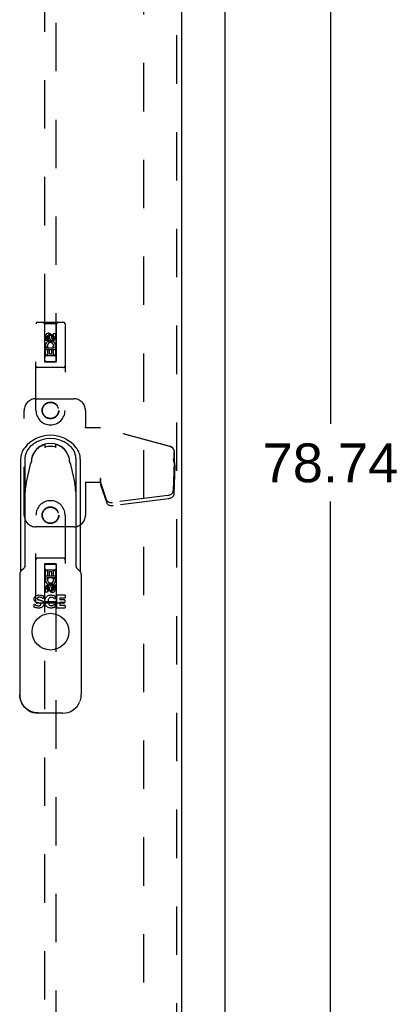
# Model space of a CAD drawing. Header units: inches. Extents: x 0 to 189, y 0 to 122.
# Tile 14 of 51: x 86 to 94, y 35 to 56. Entities that reach past the tile are written whole.
import ezdxf

# ---------------------------------------------------------------- set-up
doc = ezdxf.new("R2010")
doc.units = ezdxf.units.IN
doc.header["$LTSCALE"] = 10.388889
doc.header["$MEASUREMENT"] = 0
doc.linetypes.add('HIDDEN', pattern=[0.2, 0.1, -0.1])
doc.layers.get('0').update_dxf_attribs({"linetype": 'CONTINUOUS'})
for name, color, linetype in [('DEFAULT_2', 8, 'HIDDEN'), ('DIMENSIONS', 7, 'CONTINUOUS'), ('DOOR_ASSEMBLY', 7, 'CONTINUOUS')]:
    doc.layers.add(name, color=color, linetype=linetype)
doc.styles.get("Standard").update_dxf_attribs({"font": 'arial.ttf'})
doc.dimstyles.new('DIMSTYLE_1', dxfattribs={"dimtxt": 0.833333, "dimasz": 1.111111, "dimexe": 0.09, "dimexo": 0.07, "dimgap": 0.0375, "dimtad": 0, "dimtih": 1, "dimtoh": 1, "dimzin": 4, "dimdsep": 46, "dimtxsty": 'Standard', "dimblk": '_FILLED', "dimblk1": '_FILLED', "dimblk2": '_FILLED', "dimcen": 0.09, "dimazin": 1, "dimtfac": 1, "dimtdec": 3, "dimtofl": 0, "dimtmove": 0, "dimatfit": 3, "dimldrblk": '_FILLED', "dimfxl": 0, "dimtolj": 1, "dimtzin": 4, "dimarcsym": 0})

# ---------------------------------------------------------------- blocks, each defined once
blk = doc.blocks.new('_FILLED')
at = {"color": 0, "linetype": 'ByBlock'}
blk.add_solid([(0, 0), (-1, 0.2), (-1, -0.2)], dxfattribs=at)
blk = doc.blocks.new('*D2')
at = {"layer": 'DIMENSIONS', "color": 2, "linetype": 'Continuous'}
for p, q in [((91.108, 85.827), (93.761, 85.827)), ((92.761, 85.827), (92.761, 47.29)), ((92.761, 7.087), (92.761, 45.623)), ((91.108, 7.087), (93.761, 7.087))]:
    blk.add_line(p, q, dxfattribs=at)
at = {"layer": 'DIMENSIONS', "color": 2, "linetype": 'Continuous', "xscale": 1.1111111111, "yscale": 1.1111111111, "zscale": 1.1111111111}
for p, rotation in [((92.761, 85.827), 90), ((92.761, 7.087), 270)]:
    blk.add_blockref('_FILLED', p, dxfattribs=dict(at, rotation=rotation))
at = {"layer": 'DIMENSIONS', "color": 2, "linetype": 'Continuous', "insert": (92.761, 46.873), "char_height": 0.8333, "width": 2.91202, "attachment_point": 2, "line_spacing_factor": 0.9}
blk.add_mtext('78.74', dxfattribs=at)

msp = doc.modelspace()

# ---------------------------------------------------------------- linework, layer by layer
at = {"color": 3, "linetype": 'Continuous'}
msp.add_line((90.502, 7.191), (90.502, 85.723), dxfattribs=at)
at = {"layer": 'DEFAULT_2', "color": 8, "linetype": 'HIDDEN'}
msp.add_line((88.752, 84.129), (88.752, 8.785), dxfattribs=at)
at = {"layer": 'DOOR_ASSEMBLY', "color": 8, "linetype": 'HIDDEN'}
for p, q in [((89.46, 84.723), (89.46, 8.191)), ((86.627, 83.759), (86.627, 48.627)), ((86.877, 48.627), (86.877, 83.759)), ((87.034, 49.469), (86.469, 49.469)), ((86.622, 49.439), (86.592, 49.469)), ((86.882, 49.439), (86.912, 49.469)), ((86.439, 47.582), (86.439, 49.439)), ((86.882, 49.439), (86.622, 49.439)), ((86.622, 49.439), (86.625, 48.629)), ((86.878, 48.629), (86.882, 49.439)), ((87.064, 49.439), (87.064, 47.582)), ((86.645, 49.079), (86.645, 49.172)), ((86.688, 49.079), (86.645, 49.079)), ((86.688, 49.172), (86.688, 49.079)), ((86.752, 49.201), (86.689, 49.165)), ((86.689, 49.165), (86.699, 49.159)), ((86.689, 49.165), (86.689, 49.093)), ((86.689, 49.093), (86.699, 49.098)), ((86.689, 49.093), (86.752, 49.057)), ((86.752, 49.189), (86.699, 49.159)), ((86.699, 49.159), (86.699, 49.098)), ((86.699, 49.098), (86.752, 49.068)), ((86.732, 49.143), (86.732, 49.172)), ((86.814, 49.165), (86.752, 49.201)), ((86.752, 49.201), (86.752, 49.189)), ((86.804, 49.159), (86.752, 49.189)), ((86.752, 49.068), (86.804, 49.098)), ((86.752, 49.057), (86.814, 49.093)), ((86.752, 49.057), (86.752, 49.068)), ((86.773, 49.186), (86.773, 49.139)), ((86.814, 49.165), (86.804, 49.159)), ((86.804, 49.098), (86.804, 49.159)), ((86.814, 49.093), (86.804, 49.098)), ((86.814, 49.093), (86.814, 49.165)), ((86.816, 49.236), (86.859, 49.236)), ((86.816, 49.143), (86.816, 49.236)), ((86.859, 49.236), (86.859, 49.143)), ((86.88, 48.879), (86.624, 48.879)), ((86.645, 48.923), (86.823, 48.923)), ((86.645, 48.767), (86.645, 48.923)), ((86.693, 48.947), (86.654, 48.93)), ((86.73, 48.88), (86.688, 48.88)), ((86.688, 48.88), (86.688, 48.767)), ((86.73, 48.788), (86.73, 48.88)), ((86.816, 48.88), (86.773, 48.88)), ((86.773, 48.88), (86.773, 48.788)), ((86.823, 48.923), (86.804, 48.936)), ((86.816, 48.767), (86.816, 48.88)), ((86.848, 48.927), (86.846, 48.923)), ((86.846, 48.923), (86.859, 48.923)), ((86.859, 48.923), (86.859, 48.767)), ((86.625, 48.629), (86.878, 48.629)), ((86.627, 48.63), (86.877, 48.63)), ((86.627, 48.627), (86.877, 48.627)), ((86.688, 48.767), (86.645, 48.767)), ((86.837, 48.754), (86.667, 48.754)), ((86.773, 48.788), (86.73, 48.788)), ((86.859, 48.767), (86.816, 48.767)), ((87.034, 48.504), (86.469, 48.504)), ((86.439, 47.832), (87.252, 47.832)), ((86.189, 45.332), (86.189, 47.582)), ((87.502, 47.582), (87.502, 47.228)), ((87.499, 47.212), (87.502, 47.228)), ((87.499, 47.212), (87.824, 47.212)), ((87.506, 47.212), (87.502, 47.228)), ((89.313, 46.809), (87.816, 47.212)), ((89.321, 46.809), (87.824, 47.212)), ((89.384, 46.54), (89.406, 46.459)), ((89.392, 46.54), (89.413, 46.459)), ((89.406, 46.459), (89.406, 46.688)), ((89.413, 46.459), (89.413, 46.688)), ((89.405, 46.47), (89.386, 45.855)), ((89.419, 46.399), (89.399, 45.784)), ((89.405, 46.47), (89.419, 46.399)), ((89.413, 46.459), (89.406, 46.459)), ((89.407, 46.486), (89.416, 46.43)), ((89.416, 46.43), (89.417, 46.419)), ((89.417, 46.419), (89.418, 46.409)), ((89.418, 46.409), (89.419, 46.399)), ((87.824, 46.119), (87.816, 46.119)), ((87.816, 46.119), (87.816, 46.032)), ((87.824, 46.119), (87.824, 46.032)), ((87.824, 46.032), (87.499, 46.032)), ((87.499, 46.032), (87.502, 46.015)), ((87.506, 46.032), (87.502, 46.015)), ((87.502, 46.015), (87.502, 45.332)), ((87.954, 45.661), (87.822, 46.045)), ((87.836, 45.974), (87.822, 46.045)), ((87.968, 45.59), (87.836, 45.974)), ((89.268, 45.756), (88.081, 45.603)), ((89.282, 45.685), (88.094, 45.532)), ((86.439, 43.474), (86.439, 45.332)), ((87.064, 45.332), (87.064, 43.474)), ((87.252, 45.082), (86.439, 45.082)), ((87.034, 44.409), (86.469, 44.409)), ((86.625, 44.284), (86.622, 43.474)), ((86.625, 44.284), (86.878, 44.284)), ((86.877, 44.286), (86.627, 44.286)), ((86.627, 44.286), (86.627, 9.154)), ((86.877, 44.283), (86.627, 44.283)), ((86.877, 9.154), (86.877, 44.286)), ((86.882, 43.474), (86.878, 44.284)), ((86.624, 44.034), (86.88, 44.034)), ((86.645, 44.146), (86.688, 44.146)), ((86.645, 43.99), (86.645, 44.146)), ((86.658, 43.99), (86.645, 43.99)), ((86.656, 43.987), (86.658, 43.99)), ((86.667, 44.159), (86.837, 44.159)), ((86.859, 43.99), (86.681, 43.99)), ((86.681, 43.99), (86.7, 43.977)), ((86.688, 44.146), (86.688, 44.033)), ((86.688, 44.033), (86.731, 44.033)), ((86.731, 44.125), (86.774, 44.125)), ((86.731, 44.033), (86.731, 44.125)), ((86.774, 44.125), (86.774, 44.033)), ((86.774, 44.033), (86.816, 44.033)), ((86.811, 43.966), (86.85, 43.983)), ((86.816, 44.146), (86.859, 44.146)), ((86.816, 44.033), (86.816, 44.146)), ((86.859, 44.146), (86.859, 43.99)), ((86.645, 43.677), (86.645, 43.77)), ((86.688, 43.77), (86.688, 43.677)), ((86.752, 43.857), (86.689, 43.82)), ((86.689, 43.82), (86.699, 43.815)), ((86.689, 43.82), (86.689, 43.748)), ((86.689, 43.748), (86.699, 43.754)), ((86.752, 43.845), (86.699, 43.815)), ((86.699, 43.815), (86.699, 43.754)), ((86.699, 43.754), (86.752, 43.724)), ((86.731, 43.728), (86.731, 43.774)), ((86.814, 43.82), (86.752, 43.857)), ((86.752, 43.857), (86.752, 43.845)), ((86.804, 43.815), (86.752, 43.845)), ((86.752, 43.724), (86.804, 43.754)), ((86.772, 43.77), (86.772, 43.741)), ((86.814, 43.82), (86.804, 43.815)), ((86.804, 43.754), (86.804, 43.815)), ((86.814, 43.748), (86.804, 43.754)), ((86.814, 43.748), (86.814, 43.82)), ((86.816, 43.834), (86.859, 43.834)), ((86.816, 43.741), (86.816, 43.834)), ((86.859, 43.834), (86.859, 43.741)), ((86.688, 43.677), (86.645, 43.677)), ((86.689, 43.748), (86.752, 43.712)), ((86.752, 43.712), (86.814, 43.748)), ((86.752, 43.712), (86.752, 43.724)), ((87.034, 43.444), (86.469, 43.444)), ((86.622, 43.474), (86.592, 43.444)), ((86.882, 43.474), (86.622, 43.474)), ((86.882, 43.474), (86.912, 43.444))]:
    msp.add_line(p, q, dxfattribs=at)
at = {"layer": 'DOOR_ASSEMBLY', "color": 3, "linetype": 'Continuous'}
msp.add_line((89.564, 84.723), (89.564, 8.191), dxfattribs=at)
at = {"layer": 'DOOR_ASSEMBLY', "color": 7, "linetype": 'Continuous'}
for p, q in [((86.549, 46.817), (86.552, 46.819)), ((86.552, 46.819), (86.556, 46.821)), ((86.556, 46.821), (86.56, 46.823)), ((86.56, 46.823), (86.621, 46.849)), ((86.634, 46.839), (86.634, 46.789)), ((86.87, 46.789), (86.87, 46.839)), ((86.944, 46.823), (86.883, 46.849)), ((86.944, 46.823), (86.948, 46.821)), ((86.948, 46.821), (86.951, 46.819)), ((86.951, 46.819), (86.955, 46.817)), ((86.112, 46.534), (86.112, 44.122)), ((86.211, 44.272), (86.211, 46.533)), ((86.347, 46.539), (86.347, 46.509)), ((87.157, 46.509), (87.157, 46.539)), ((87.293, 46.533), (87.293, 44.272)), ((87.392, 46.534), (87.392, 44.122)), ((86.23, 46.011), (86.321, 46.421)), ((86.333, 46.452), (86.336, 46.457)), ((86.336, 46.457), (86.337, 46.459)), ((87.168, 46.457), (87.171, 46.452)), ((87.183, 46.421), (87.274, 46.011)), ((86.177, 44.191), (86.126, 44.139)), ((86.203, 44.23), (86.203, 44.23)), ((87.305, 44.221), (87.301, 44.23)), ((87.301, 44.23), (87.301, 44.23)), ((87.378, 44.139), (87.327, 44.191)), ((86.091, 44.056), (86.091, 41.482)), ((87.413, 44.056), (87.413, 41.482)), ((86.601, 43.542), (86.595, 43.542)), ((86.601, 43.602), (86.601, 43.542)), ((86.755, 43.62), (86.758, 43.62)), ((86.758, 43.62), (86.761, 43.62)), ((86.851, 43.598), (86.851, 43.535)), ((87.067, 43.613), (86.888, 43.613)), ((86.888, 43.346), (86.888, 43.613)), ((86.955, 43.562), (87.067, 43.562)), ((86.955, 43.562), (86.955, 43.515)), ((87.067, 43.613), (87.067, 43.562)), ((86.401, 43.424), (86.407, 43.424)), ((86.401, 43.36), (86.401, 43.424)), ((86.699, 43.479), (86.699, 43.465)), ((86.755, 43.34), (86.752, 43.34)), ((86.851, 43.535), (86.844, 43.535)), ((86.845, 43.424), (86.851, 43.424)), ((86.851, 43.424), (86.851, 43.362)), ((86.888, 43.346), (87.067, 43.346)), ((87.057, 43.515), (86.955, 43.515)), ((86.955, 43.465), (87.057, 43.465)), ((86.955, 43.465), (86.955, 43.397)), ((87.067, 43.397), (86.955, 43.397)), ((87.057, 43.515), (87.057, 43.465)), ((87.067, 43.397), (87.067, 43.346)), ((86.12, 41.335), (86.114, 41.348)), ((86.121, 41.331), (86.12, 41.335)), ((86.12, 41.335), (86.121, 41.332)), ((86.137, 41.296), (86.121, 41.331)), ((87.383, 41.332), (87.384, 41.335)), ((87.016, 41.083), (86.488, 41.083))]:
    msp.add_line(p, q, dxfattribs=at)
for points in [[(86.199, 46.781), (86.179, 46.754), (86.162, 46.726), (86.147, 46.696), (86.135, 46.665), (86.125, 46.633), (86.118, 46.601), (86.114, 46.568), (86.112, 46.534)], [(86.211, 46.533), (86.212, 46.571), (86.218, 46.607), (86.226, 46.643), (86.238, 46.678), (86.253, 46.712), (86.271, 46.744), (86.292, 46.774), (86.315, 46.803), (86.341, 46.828), (86.37, 46.852)], [(86.635, 46.789), (86.633, 46.789), (86.633, 46.789), (86.632, 46.789)], [(86.641, 46.79), (86.638, 46.789), (86.636, 46.789), (86.635, 46.789)], [(86.871, 46.789), (86.87, 46.789), (86.868, 46.789), (86.866, 46.789), (86.864, 46.79), (86.863, 46.79)], [(86.872, 46.789), (86.872, 46.789), (86.871, 46.789), (86.871, 46.789)], [(87.134, 46.852), (87.163, 46.828), (87.189, 46.802), (87.212, 46.774), (87.233, 46.744), (87.251, 46.712), (87.266, 46.678), (87.278, 46.643), (87.286, 46.607), (87.292, 46.571), (87.293, 46.533)], [(87.392, 46.534), (87.39, 46.568), (87.386, 46.601), (87.379, 46.633), (87.369, 46.665), (87.357, 46.696), (87.342, 46.726), (87.325, 46.754), (87.305, 46.781)], [(86.347, 46.509), (86.347, 46.503), (86.346, 46.498), (86.345, 46.492), (86.343, 46.487), (86.341, 46.481), (86.339, 46.475)], [(87.165, 46.475), (87.163, 46.481), (87.161, 46.487), (87.159, 46.492), (87.158, 46.498), (87.157, 46.503), (87.157, 46.509)], [(86.321, 46.421), (86.321, 46.422), (86.321, 46.424), (86.322, 46.425), (86.322, 46.427), (86.323, 46.428), (86.323, 46.43)], [(86.323, 46.43), (86.324, 46.434), (86.326, 46.438), (86.328, 46.442), (86.329, 46.446), (86.331, 46.449), (86.333, 46.452)], [(86.333, 46.454), (86.334, 46.455), (86.334, 46.456), (86.334, 46.457), (86.335, 46.458), (86.335, 46.459), (86.335, 46.461)], [(86.337, 46.459), (86.338, 46.46), (86.338, 46.461), (86.339, 46.462), (86.339, 46.462)], [(87.165, 46.462), (87.165, 46.462), (87.166, 46.461), (87.166, 46.46), (87.167, 46.459), (87.168, 46.457)], [(87.171, 46.454), (87.17, 46.455), (87.17, 46.456), (87.17, 46.457), (87.17, 46.457), (87.169, 46.458), (87.169, 46.459), (87.169, 46.46), (87.169, 46.461)], [(87.171, 46.452), (87.173, 46.449), (87.175, 46.446), (87.176, 46.442), (87.178, 46.438), (87.18, 46.434), (87.181, 46.43)], [(87.181, 46.43), (87.181, 46.428), (87.182, 46.427), (87.182, 46.425), (87.183, 46.424), (87.183, 46.422), (87.183, 46.421)], [(86.203, 44.23), (86.199, 44.221), (86.191, 44.208), (86.182, 44.196), (86.177, 44.191)], [(87.327, 44.191), (87.322, 44.196), (87.313, 44.208), (87.305, 44.221)], [(86.126, 44.139), (86.124, 44.137), (86.114, 44.126), (86.107, 44.114), (86.1, 44.101), (86.096, 44.087), (86.093, 44.072), (86.091, 44.058), (86.091, 44.056)], [(87.413, 44.056), (87.413, 44.059), (87.411, 44.073), (87.408, 44.087), (87.404, 44.101), (87.397, 44.114), (87.389, 44.126), (87.38, 44.137), (87.378, 44.139)], [(86.401, 43.535), (86.402, 43.547), (86.405, 43.558), (86.409, 43.569), (86.415, 43.578), (86.422, 43.587), (86.431, 43.595), (86.441, 43.602), (86.453, 43.608), (86.466, 43.613), (86.48, 43.617), (86.495, 43.619), (86.512, 43.62)], [(86.484, 43.566), (86.48, 43.563), (86.476, 43.56), (86.473, 43.556), (86.471, 43.552), (86.469, 43.547), (86.469, 43.543)], [(86.469, 43.543), (86.469, 43.539), (86.47, 43.535), (86.472, 43.532), (86.474, 43.528), (86.477, 43.526), (86.481, 43.524), (86.484, 43.522), (86.488, 43.52), (86.492, 43.519), (86.496, 43.518), (86.5, 43.517), (86.504, 43.516)], [(86.515, 43.573), (86.509, 43.573), (86.504, 43.572), (86.499, 43.571), (86.494, 43.57), (86.489, 43.568), (86.484, 43.566)], [(86.512, 43.62), (86.528, 43.619), (86.544, 43.618), (86.559, 43.615), (86.574, 43.611), (86.588, 43.607), (86.601, 43.602)], [(86.595, 43.542), (86.583, 43.551), (86.57, 43.558), (86.557, 43.564), (86.543, 43.569), (86.529, 43.572), (86.515, 43.573)], [(86.631, 43.479), (86.632, 43.501), (86.635, 43.521), (86.64, 43.539), (86.647, 43.555), (86.656, 43.569), (86.666, 43.582), (86.678, 43.593), (86.69, 43.602), (86.704, 43.609), (86.719, 43.614), (86.735, 43.618), (86.752, 43.62)], [(86.721, 43.549), (86.715, 43.54), (86.709, 43.53), (86.704, 43.519), (86.701, 43.507), (86.699, 43.494), (86.699, 43.479)], [(86.752, 43.567), (86.746, 43.565), (86.741, 43.563), (86.735, 43.56), (86.73, 43.557), (86.726, 43.553), (86.721, 43.549)], [(86.752, 43.62), (86.753, 43.62), (86.755, 43.62)], [(86.771, 43.569), (86.768, 43.569), (86.765, 43.569), (86.761, 43.569), (86.758, 43.568), (86.755, 43.568), (86.752, 43.567)], [(86.761, 43.62), (86.77, 43.62), (86.779, 43.619), (86.787, 43.618), (86.796, 43.617), (86.805, 43.615), (86.814, 43.613)], [(86.815, 43.556), (86.807, 43.56), (86.8, 43.563), (86.793, 43.566), (86.785, 43.568), (86.778, 43.569), (86.771, 43.569)], [(86.814, 43.613), (86.82, 43.611), (86.826, 43.609), (86.832, 43.607), (86.838, 43.604), (86.844, 43.601), (86.851, 43.598)], [(86.844, 43.535), (86.839, 43.539), (86.835, 43.543), (86.83, 43.546), (86.825, 43.55), (86.82, 43.553), (86.815, 43.556)], [(86.459, 43.458), (86.448, 43.462), (86.438, 43.467), (86.43, 43.473), (86.422, 43.48), (86.415, 43.487), (86.41, 43.495), (86.406, 43.504), (86.403, 43.514), (86.402, 43.524), (86.401, 43.535)], [(86.497, 43.34), (86.48, 43.34), (86.464, 43.342), (86.448, 43.345), (86.432, 43.349), (86.417, 43.354), (86.401, 43.36)], [(86.407, 43.424), (86.421, 43.413), (86.436, 43.404), (86.451, 43.396), (86.467, 43.391), (86.482, 43.388), (86.497, 43.387)], [(86.517, 43.443), (86.507, 43.446), (86.497, 43.448), (86.487, 43.45), (86.477, 43.453), (86.468, 43.455), (86.459, 43.458)], [(86.611, 43.429), (86.61, 43.416), (86.607, 43.404), (86.603, 43.392), (86.597, 43.382), (86.589, 43.372), (86.58, 43.364), (86.569, 43.357), (86.558, 43.351), (86.544, 43.346), (86.53, 43.342), (86.514, 43.34), (86.497, 43.34)], [(86.497, 43.387), (86.503, 43.387), (86.508, 43.388), (86.513, 43.388), (86.518, 43.389), (86.522, 43.391), (86.527, 43.392)], [(86.504, 43.516), (86.513, 43.514), (86.522, 43.511), (86.531, 43.509), (86.54, 43.507), (86.548, 43.504), (86.556, 43.502)], [(86.543, 43.418), (86.543, 43.422), (86.541, 43.427), (86.539, 43.431), (86.535, 43.434), (86.531, 43.437), (86.527, 43.44), (86.522, 43.442), (86.517, 43.443)], [(86.527, 43.392), (86.53, 43.395), (86.534, 43.397), (86.537, 43.4), (86.539, 43.403), (86.541, 43.406), (86.542, 43.41), (86.543, 43.414), (86.543, 43.418)], [(86.556, 43.502), (86.563, 43.499), (86.569, 43.496), (86.574, 43.493), (86.579, 43.49), (86.584, 43.487), (86.588, 43.484), (86.592, 43.481), (86.595, 43.477), (86.598, 43.473), (86.601, 43.469), (86.603, 43.465), (86.605, 43.461), (86.607, 43.456), (86.608, 43.451), (86.609, 43.446), (86.61, 43.441), (86.611, 43.435), (86.611, 43.429)], [(86.716, 43.346), (86.7, 43.352), (86.686, 43.36), (86.673, 43.37), (86.662, 43.381), (86.652, 43.394), (86.644, 43.409), (86.638, 43.424), (86.634, 43.442), (86.632, 43.46), (86.631, 43.479)], [(86.699, 43.465), (86.701, 43.452), (86.704, 43.439), (86.709, 43.428)], [(86.709, 43.428), (86.715, 43.418), (86.723, 43.409)], [(86.752, 43.34), (86.733, 43.342), (86.716, 43.346)], [(86.723, 43.409), (86.727, 43.405), (86.732, 43.402), (86.736, 43.399), (86.741, 43.396), (86.747, 43.394), (86.752, 43.393)], [(86.752, 43.393), (86.755, 43.392), (86.758, 43.391), (86.762, 43.391), (86.765, 43.39), (86.768, 43.39), (86.771, 43.39)], [(86.761, 43.34), (86.756, 43.34), (86.755, 43.34)], [(86.797, 43.343), (86.788, 43.341), (86.779, 43.34), (86.77, 43.34), (86.761, 43.34)], [(86.771, 43.39), (86.779, 43.391), (86.787, 43.392)], [(86.787, 43.392), (86.795, 43.394), (86.802, 43.397), (86.81, 43.4), (86.817, 43.404)], [(86.814, 43.347), (86.805, 43.345), (86.797, 43.343)], [(86.851, 43.362), (86.844, 43.359), (86.838, 43.356), (86.832, 43.354), (86.826, 43.351), (86.82, 43.349), (86.814, 43.347)], [(86.817, 43.404), (86.822, 43.407), (86.827, 43.41), (86.831, 43.413), (86.836, 43.417), (86.84, 43.42), (86.845, 43.424)], [(86.114, 41.348), (86.108, 41.367), (86.099, 41.405), (86.093, 41.443), (86.091, 41.482)], [(86.091, 41.482), (86.092, 41.457), (86.096, 41.424), (86.102, 41.391), (86.111, 41.359), (86.114, 41.348)], [(87.39, 41.348), (87.394, 41.36), (87.402, 41.393), (87.409, 41.425), (87.412, 41.458), (87.413, 41.482)], [(86.485, 41.089), (86.446, 41.091), (86.408, 41.096), (86.37, 41.105), (86.334, 41.118), (86.299, 41.135), (86.266, 41.154), (86.235, 41.178), (86.206, 41.204), (86.18, 41.232), (86.157, 41.263), (86.137, 41.296)]]:
    msp.add_lwpolyline(points, dxfattribs=at)
at = {"layer": 'DOOR_ASSEMBLY', "color": 8, "linetype": 'HIDDEN'}
for points in [[(89.313, 46.809), (89.326, 46.805), (89.339, 46.799), (89.35, 46.792), (89.361, 46.784), (89.371, 46.775), (89.38, 46.765), (89.388, 46.753), (89.394, 46.741), (89.399, 46.729), (89.403, 46.716), (89.405, 46.702), (89.406, 46.688)], [(89.413, 46.688), (89.413, 46.702), (89.41, 46.716), (89.407, 46.729), (89.402, 46.741), (89.395, 46.753), (89.388, 46.765), (89.379, 46.775), (89.369, 46.784), (89.358, 46.792), (89.346, 46.799), (89.334, 46.805), (89.321, 46.809)], [(89.384, 46.54), (89.389, 46.521), (89.395, 46.502), (89.4, 46.483), (89.405, 46.464), (89.411, 46.447), (89.416, 46.43)], [(89.392, 46.54), (89.394, 46.531), (89.397, 46.521), (89.4, 46.512), (89.402, 46.503), (89.405, 46.494), (89.407, 46.486)], [(89.407, 46.486), (89.407, 46.483), (89.407, 46.481), (89.406, 46.478), (89.406, 46.475), (89.405, 46.473), (89.405, 46.47)], [(87.816, 46.119), (87.818, 46.099), (87.821, 46.079), (87.824, 46.059), (87.826, 46.04), (87.833, 45.994)], [(87.824, 46.119), (87.823, 46.109), (87.823, 46.099)], [(87.823, 46.099), (87.823, 46.079), (87.823, 46.069), (87.823, 46.061)], [(87.83, 46.012), (87.829, 46.023), (87.827, 46.04), (87.825, 46.056), (87.824, 46.071), (87.823, 46.084), (87.823, 46.091)], [(87.823, 46.061), (87.823, 46.055), (87.823, 46.052), (87.822, 46.05), (87.822, 46.047), (87.822, 46.045)], [(87.833, 45.994), (87.835, 45.979), (87.836, 45.974)], [(87.954, 45.661), (87.958, 45.651), (87.964, 45.642), (87.971, 45.634), (87.98, 45.626), (87.99, 45.62), (88.001, 45.614), (88.012, 45.609), (88.025, 45.606), (88.039, 45.603), (88.052, 45.602), (88.067, 45.602), (88.081, 45.603)], [(89.268, 45.756), (89.284, 45.759), (89.299, 45.763), (89.313, 45.768), (89.327, 45.775), (89.339, 45.782), (89.351, 45.791), (89.361, 45.8), (89.369, 45.81), (89.376, 45.821), (89.381, 45.832), (89.385, 45.844), (89.386, 45.855)], [(89.399, 45.784), (89.398, 45.773), (89.395, 45.761), (89.39, 45.75), (89.383, 45.739), (89.374, 45.729), (89.364, 45.72), (89.353, 45.711), (89.34, 45.703), (89.327, 45.697), (89.312, 45.692), (89.297, 45.688), (89.282, 45.685)], [(88.094, 45.532), (88.08, 45.531), (88.066, 45.531), (88.052, 45.532), (88.039, 45.535), (88.026, 45.538), (88.014, 45.543), (88.003, 45.549), (87.993, 45.555), (87.985, 45.563), (87.978, 45.571), (87.972, 45.58), (87.968, 45.59)]]:
    msp.add_lwpolyline(points, dxfattribs=at)
for centre, radius in [((86.752, 49.129), 0.085), ((86.752, 49.129), 0.0845), ((86.752, 47.582), 0.18), ((86.752, 47.582), 0.172), ((86.752, 45.332), 0.18), ((86.752, 45.332), 0.172), ((86.752, 43.784), 0.085), ((86.752, 43.784), 0.0845)]:
    msp.add_circle(centre, radius, dxfattribs=at)
at = {"layer": 'DOOR_ASSEMBLY', "color": 7, "linetype": 'Continuous'}
msp.add_circle((86.752, 42.832), 0.394, dxfattribs=at)
at = {"layer": 'DOOR_ASSEMBLY', "color": 8, "linetype": 'HIDDEN'}
for centre, radius, start, end in [((86.469, 49.439), 0.03, 90, 180), ((87.034, 49.439), 0.03, 0, 90), ((86.71, 49.172), 0.0644, 12.2995, 180.0775), ((86.752, 48.973), 0.107, 334.2636, 203.4027), ((86.71, 49.172), 0.0219, 359.9011, 180), ((86.752, 48.973), 0.0639, 324.8895, 203.4026), ((86.795, 49.143), 0.0635, 180, 360), ((86.794, 49.143), 0.0219, 190.307, 360), ((86.667, 48.714), 0.04, 90, 180), ((86.667, 48.669), 0.04, 180, 270), ((86.837, 48.714), 0.04, 0, 90), ((86.837, 48.669), 0.04, 270, 360), ((86.469, 48.534), 0.03, 180, 270), ((87.034, 48.534), 0.03, 270, 360), ((86.439, 47.582), 0.25, 90, 180), ((87.252, 47.582), 0.25, 0, 90), ((86.752, 47.582), 0.312, 180, 360), ((86.752, 45.332), 0.312, 0, 180), ((86.439, 45.332), 0.25, 180, 270), ((87.252, 45.332), 0.25, 270, 360), ((86.469, 44.379), 0.03, 90, 180), ((87.034, 44.379), 0.03, 0, 90), ((86.667, 44.244), 0.04, 90, 180), ((86.667, 44.199), 0.04, 180, 270), ((86.837, 44.244), 0.04, 0, 90), ((86.837, 44.199), 0.04, 270, 360), ((86.752, 43.94), 0.107, 154.2636, 23.4027), ((86.752, 43.94), 0.0639, 144.8895, 23.4026), ((86.709, 43.77), 0.0635, 0, 180), ((86.71, 43.77), 0.0219, 10.307, 180), ((86.794, 43.741), 0.0644, 192.2995, 0.0775), ((86.794, 43.741), 0.0219, 179.9011, 360), ((86.469, 43.474), 0.03, 180, 270), ((87.034, 43.474), 0.03, 270, 360)]:
    msp.add_arc(centre, radius, start, end, dxfattribs=at)
at = {"layer": 'DOOR_ASSEMBLY', "color": 7, "linetype": 'Continuous'}
for centre, radius, start, end in [((86.752, 46.338), 0.709, 38.6816, 141.3184), ((86.752, 46.338), 0.64, 53.3272, 126.6728), ((86.752, 46.457), 0.417, 0.5507, 179.4493), ((86.752, 46.457), 0.413, 119.3802, 168.4994), ((86.624, 46.839), 0.00984, 0, 108.4893), ((86.752, 46.457), 0.352, 71.5349, 108.4651), ((86.88, 46.839), 0.00984, 71.5107, 180), ((86.752, 46.457), 0.413, 11.5006, 60.6198), ((86.752, 46.457), 0.413, 177.4484, 179.2585), ((86.752, 46.457), 0.413, 0.7415, 2.5516)]:
    msp.add_arc(centre, radius, start, end, dxfattribs=at)
for centre, major_axis, ratio, start_param, end_param in [((86.999, 45.841), (0.173, 0.779), 0.987248, 1.570796, 1.791824), ((86.505, 45.841), (0.173, -0.779), 0.987248, 1.349769, 1.570796), ((86.092, 44.271), (0.045, 0.11), 0.995865, -1.557991, -1.176477), ((87.412, 44.271), (-0.045, 0.11), 0.995865, 1.176477, 1.558029), ((86.486, 41.478), (0.147, -0.367), 0.995592, 4.712473, 5.904934), ((87.018, 41.478), (0.147, 0.367), 0.995592, -2.763341, -1.571172)]:
    msp.add_ellipse(centre, major_axis=major_axis, ratio=ratio, start_param=start_param, end_param=end_param, dxfattribs=at)

# ---------------------------------------------------------------- dimensions: what is measured, and where the dimension line sits
at = {"layer": 'DIMENSIONS', "color": 2, "linetype": 'Continuous'}
dim = msp.add_linear_dim(base=(92.761, 7.087), p1=(91.038, 85.827), p2=(91.038, 7.087), angle=270, text='<>\\P[]', dimstyle='DIMSTYLE_1', dxfattribs=at)
dim.commit()
dim.dimension.update_dxf_attribs({"geometry": '*D2', "text_midpoint": (92.761, 46.452), "dimtype": 160})

doc.saveas('drawing.dxf')
